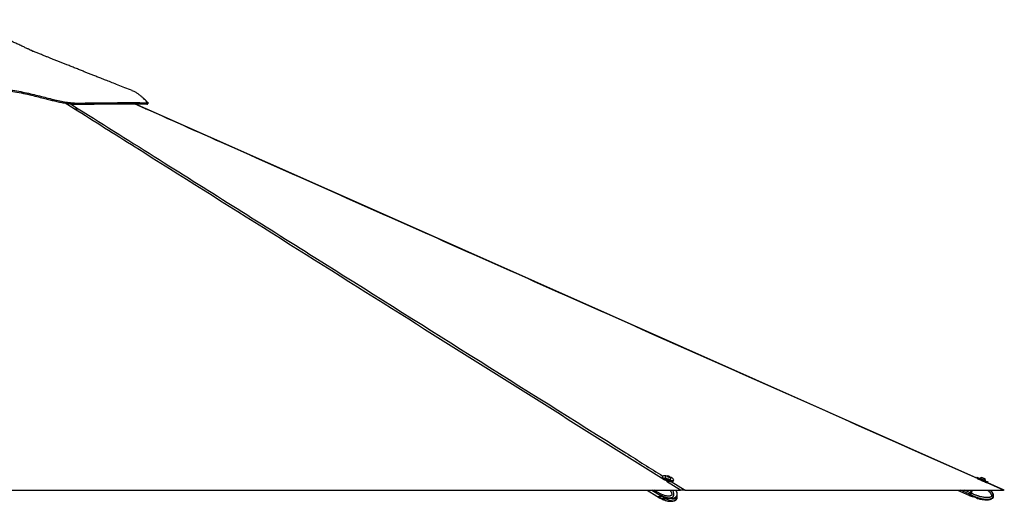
# Paper-space layout 'Surface Plate' of a CAD drawing. Header units: millimetres. Extents: x 2386 to 18395, y 1192 to 15955.
# Tile 48 of 48: x 15250 to 18395, y 5935 to 7473. Entities that reach past the tile are written whole.
import ezdxf

# ---------------------------------------------------------------- set-up
doc = ezdxf.new("R2010")
doc.units = ezdxf.units.MM

psp = doc.layouts.new('Surface Plate')

# ---------------------------------------------------------------- linework, layer by layer
at = {"color": 8, "linetype": 'Continuous', "lineweight": 25, "ltscale": 2}
for p, q in [((15424.09, 7188.78), (15395.26, 7206.99)), ((15412.09, 7204.62), (15437.31, 7188.78)), ((15652.55, 7188.78), (15616.79, 7204.71)), ((17360.85, 5970.28), (17316.28, 5998.31)), ((17331.47, 5998.19), (17375.87, 5970.28)), ((18392.82, 5970.28), (18330.13, 5998.15)), ((17282.32, 5962.55), (17269.86, 5970.28)), ((17281.9, 5967.06), (17276.72, 5970.28)), ((17282.29, 5966.82), (17283.37, 5970.28)), ((17295.95, 5945.09), (17295.79, 5944.57)), ((17299.83, 5942.64), (17300.56, 5944.98)), ((17303.29, 5943.9), (17302.5, 5941.35)), ((18283.56, 5957.86), (18255.34, 5970.28)), ((18285.55, 5962.37), (18267.57, 5970.28)), ((18286.1, 5962.13), (18289.69, 5970.28)), ((17307.94, 5939.58), (17308.91, 5942.69)), ((17311.07, 5942.83), (17310.06, 5939.58)), ((17311.97, 5941.37), (17312.14, 5941.93))]:
    psp.add_line(p, q, dxfattribs=at)
at = {"color": 7, "linetype": 'Continuous', "lineweight": 25, "ltscale": 2}
for p, q in [((15654.22, 7188.82), (15618.51, 7204.71)), ((17302.99, 6014.39), (17301.99, 6011.19)), ((17312.09, 6012.33), (17311.87, 6011.63)), ((17319.44, 6015.11), (17322.06, 6014.99)), ((17319.89, 6013.96), (17319.44, 6015.11)), ((17322.96, 6012.71), (17319.89, 6013.96)), ((17321.53, 6013.29), (17322.06, 6014.99)), ((17322.06, 6014.99), (17325.13, 6013.73)), ((17325.58, 6012.59), (17322.96, 6012.71)), ((17324.79, 6012.62), (17325.13, 6013.73)), ((17325.13, 6013.73), (17325.58, 6012.59)), ((17330.01, 6005.99), (17330.23, 6006.68)), ((18308.55, 6011.63), (18307.14, 6008.42)), ((18317.37, 6008.58), (18317.08, 6007.91)), ((18332.31, 6007.18), (18332.32, 6007.17)), ((17337.9, 6000.02), (17338.9, 6003.23)), ((18334.47, 6000.25), (18334.76, 6000.92)), ((18334.73, 6000.94), (18334.76, 6000.92)), ((18341.81, 5993.86), (18342.97, 5996.48)), ((18394.94, 5970.31), (18341.84, 5993.91)), ((14905.72, 5970.28), (17360.85, 5970.28)), ((17253.81, 5970.28), (17284.67, 5951.01)), ((17268.79, 5970.28), (17284.73, 5960.4)), ((17282.91, 5970.28), (17281.9, 5967.06)), ((17283.16, 5970.28), (17282.14, 5967)), ((17284.49, 5965.45), (17282.29, 5966.82)), ((17282.71, 5962.31), (17284.79, 5961.01)), ((17284.49, 5965.46), (17285.99, 5970.28)), ((17284.49, 5965.46), (17284.49, 5965.45)), ((17284.79, 5961.01), (17284.92, 5960.93)), ((17285.06, 5950.77), (17287.26, 5949.39)), ((17285.11, 5960.15), (17287.31, 5958.79)), ((17287.58, 5949.21), (17287.26, 5949.39)), ((17287.31, 5958.79), (17287.62, 5958.61)), ((17296.37, 5945.14), (17294.96, 5944.97)), ((17295.79, 5954.04), (17299.83, 5952.11)), ((17295.79, 5944.57), (17299.83, 5942.64)), ((17298.49, 5945.14), (17304.44, 5944.99)), ((17300.37, 5945.1), (17301.76, 5944.23)), ((17301.77, 5944.23), (17310.19, 5942.42)), ((17302.5, 5950.83), (17303.4, 5950.54)), ((17307.38, 5944.6), (17311.42, 5942.66)), ((17375.87, 5970.28), (18392.82, 5970.28)), ((18245.6, 5970.28), (18281.99, 5954.26)), ((18282.54, 5954.02), (18285.65, 5952.65)), ((18284.11, 5957.61), (18287.06, 5956.32)), ((18289.03, 5970.28), (18285.55, 5962.37)), ((18289.03, 5970.28), (18285.55, 5962.37)), ((18285.65, 5952.65), (18292.19, 5950.05)), ((18289.21, 5960.76), (18286.1, 5962.13)), ((18287.06, 5956.32), (18287.22, 5956.24)), ((18289.21, 5960.76), (18293.4, 5970.28)), ((18289.21, 5960.76), (18289.21, 5960.76)), ((18292.51, 5949.85), (18292.16, 5949.94)), ((18292.51, 5949.86), (18295.72, 5949.71)), ((18292.51, 5949.85), (18295.72, 5949.68)), ((18298.38, 5949.32), (18304.09, 5947.39)), ((18306.37, 5946.11), (18308.87, 5944.32)), ((18306.37, 5946.08), (18308.87, 5944.31)), ((18309.2, 5944.17), (18308.87, 5944.31)), ((17302.5, 5941.35), (17307.94, 5939.58)), ((17311.97, 5941.37), (17310.06, 5939.58)), ((17310.2, 5942.42), (17310.9, 5942.91))]:
    psp.add_line(p, q, dxfattribs=at)
at = {"color": 7, "linetype": 'Continuous', "lineweight": 25, "ltscale": 2, "flags": 128}
for points in [[(15659.02, 7203.36), (15659.85, 7205.21), (15660.68, 7207.05)], [(18307.48, 6009.19), (16431.28, 6843.25), (15654.21, 7188.8)], [(17301.99, 6011.19), (17301.93, 6010.73), (17302.27, 6009.55), (17303.28, 6008.22), (17304.94, 6006.79), (17307.18, 6005.31), (17309.91, 6003.84)], [(17316.91, 6015.37), (17314.08, 6015.89), (17310.96, 6016.27), (17308.22, 6016.35), (17305.98, 6016.15), (17304.31, 6015.67), (17303.28, 6014.92), (17302.92, 6013.94), (17303.26, 6012.76), (17304.28, 6011.43), (17305.94, 6009.99), (17308.18, 6008.52), (17310.9, 6007.05)], [(17310.9, 6007.05), (17314.02, 6005.65), (17317.39, 6004.37), (17320.91, 6003.27), (17324.43, 6002.37), (17327.81, 6001.73), (17330.93, 6001.35), (17333.66, 6001.27), (17335.91, 6001.47), (17337.58, 6001.95), (17338.61, 6002.7), (17338.96, 6003.68), (17338.63, 6004.86), (17337.61, 6006.19), (17335.95, 6007.63), (17333.71, 6009.1), (17330.98, 6010.57), (17327.99, 6011.92)], [(17311.87, 6011.63), (17311.85, 6011.27), (17312.29, 6010.39), (17313.38, 6009.39), (17315.03, 6008.35), (17317.12, 6007.35), (17319.49, 6006.45), (17321.97, 6005.73), (17324.38, 6005.24), (17326.52, 6005.01)], [(17312.31, 6012.68), (17312.29, 6012.66), (17312.06, 6011.96), (17312.51, 6011.08), (17313.6, 6010.09), (17315.25, 6009.05), (17317.34, 6008.04), (17319.71, 6007.15), (17322.19, 6006.43), (17324.59, 6005.93), (17326.74, 6005.7)], [(17325.3, 6011.95), (17326.47, 6012.03), (17327.03, 6012.39), (17326.9, 6012.97), (17326.11, 6013.68), (17324.77, 6014.42), (17323.08, 6015.08), (17321.31, 6015.54), (17319.72, 6015.75), (17318.56, 6015.66), (17317.99, 6015.31), (17318.12, 6014.72), (17318.91, 6014.01), (17320.25, 6013.27), (17321.94, 6012.62), (17323.71, 6012.15), (17325.3, 6011.95)], [(17326.74, 6005.7), (17328.48, 6005.76), (17329.67, 6006.09), (17330.23, 6006.67), (17330.25, 6007.1)], [(18308.51, 6007.83), (18308.74, 6007.73), (18310.46, 6006.98), (18312.71, 6006), (18315.4, 6004.82), (18318.44, 6003.48), (18321.71, 6002.05), (18325.08, 6000.57), (18328.42, 5999.09)], [(18308.55, 6011.63), (18308.57, 6011.62), (18309.04, 6011.42), (18310.15, 6010.94), (18311.87, 6010.19), (18314.12, 6009.2), (18316.81, 6008.02), (18319.85, 6006.69), (18323.12, 6005.25), (18326.49, 6003.77), (18329.83, 6002.3)], [(18317.37, 6008.58), (18317.38, 6008.57), (18317.83, 6008.38), (18318.9, 6007.91), (18320.49, 6007.22), (18322.5, 6006.34), (18324.77, 6005.34), (18327.13, 6004.3), (18329.42, 6003.29), (18331.46, 6002.39), (18333.1, 6001.66), (18334.22, 6001.17), (18334.73, 6000.94)], [(18323.63, 6011), (18323.84, 6010.91), (18324.66, 6010.55), (18325.99, 6009.97), (18327.62, 6009.25), (18329.31, 6008.51), (18330.79, 6007.86), (18331.84, 6007.39), (18332.31, 6007.18)], [(17309.91, 6003.84), (17313.02, 6002.45), (17316.4, 6001.17), (17319.91, 6000.06), (17323.43, 5999.17), (17326.81, 5998.52), (17329.93, 5998.15), (17332.67, 5998.06), (17334.91, 5998.26), (17336.58, 5998.75), (17337.62, 5999.49), (17337.9, 6000.02)], [(17326.52, 6005.01), (17328.26, 6005.06), (17329.45, 6005.39), (17330.01, 6005.98), (17330.01, 6005.99)], [(18318.56, 6003.41), (18320.35, 6002.63), (18322.58, 6001.65), (18324.94, 6000.61), (18327.26, 5999.59), (18329.36, 5998.66), (18330.5, 5998.16)], [(18328.42, 5999.09), (18331.6, 5997.69), (18334.51, 5996.41), (18337.02, 5995.3), (18339.05, 5994.4), (18340.5, 5993.76)], [(18329.83, 6002.3), (18333.01, 6000.89), (18335.92, 5999.61), (18338.43, 5998.5), (18340.46, 5997.6), (18341.92, 5996.95), (18342.76, 5996.57), (18342.97, 5996.48)], [(17282.32, 5962.55), (17283.86, 5961.01), (17284.73, 5960.4)], [(17282.71, 5962.31), (17284.24, 5960.77), (17285.11, 5960.15)], [(17299.26, 5952.22), (17297.79, 5951.37), (17295.27, 5950.24), (17292.79, 5949.56), (17290.39, 5949.32), (17288.13, 5949.55), (17286.06, 5950.23), (17284.87, 5950.89)], [(18283.56, 5957.86), (18282.89, 5956.32), (18282.4, 5955.19), (18282.09, 5954.5), (18281.99, 5954.26), (18282.05, 5954.38)], [(18282.29, 5954.95), (18282.33, 5955.04), (18282.63, 5955.71), (18283.11, 5956.81), (18283.76, 5958.31)], [(18285.55, 5962.37), (18285.26, 5961.71), (18284.97, 5961.06), (18284.69, 5960.43), (18284.43, 5959.82), (18284.18, 5959.26), (18283.95, 5958.74), (18283.74, 5958.27), (18283.56, 5957.86)], [(18285.55, 5962.37), (18285.29, 5961.77), (18285.03, 5961.19), (18284.78, 5960.62), (18284.54, 5960.08), (18284.32, 5959.57), (18284.11, 5959.1), (18283.93, 5958.68), (18283.76, 5958.31)], [(18284.11, 5957.61), (18284.29, 5958.02), (18284.5, 5958.49), (18284.73, 5959.02), (18284.98, 5959.58), (18285.24, 5960.19), (18285.52, 5960.82), (18285.81, 5961.47), (18286.1, 5962.13)]]:
    psp.add_lwpolyline(points, dxfattribs=at)
at = {"color": 8, "linetype": 'Continuous', "lineweight": 25, "ltscale": 2, "flags": 128}
for points in [[(17282.14, 5967), (17282.14, 5966.99), (17282.15, 5966.95), (17282.18, 5966.91), (17282.22, 5966.87), (17282.29, 5966.82)], [(17284.92, 5960.93), (17286.45, 5959.4), (17287.31, 5958.79)], [(17301.78, 5951.06), (17299.98, 5949.99), (17297.47, 5948.87), (17294.98, 5948.18), (17292.59, 5947.95), (17290.33, 5948.17), (17288.27, 5948.85), (17287.58, 5949.21)]]:
    psp.add_lwpolyline(points, dxfattribs=at)
at = {"color": 7, "linetype": 'Continuous', "lineweight": 25, "ltscale": 4}
for centre, radius, start, end in [((17319.8, 6005.14), 10.63, 93.85383, 134.82812), ((17319.8, 6005.14), 10.63, 10.61817, 51.59245), ((18324.14, 6000.38), 10.63, 92.78541, 129.58306), ((18324.14, 6000.38), 10.63, 2.9064, 39.70404), ((17286.52, 5965.21), 4.97, 158.15089, 212.37525), ((17286.91, 5964.97), 4.97, 158.15089, 212.37525), ((17290.64, 5962.67), 13.1, 242.88221, 308.56413), ((17307.05, 5953.79), 9.4, 249.12254, 274.32788), ((18284.29, 5958.14), 0.554, 162.43535, 251.35102), ((18252.39, 5885.92), 83.33, 66.14162, 66.55383)]:
    psp.add_arc(centre, radius, start, end, dxfattribs=at)
at = {"color": 8, "linetype": 'Continuous', "lineweight": 25, "ltscale": 4}
for centre, radius, start, end in [((18648.15, 5796.34), 398.16, 156.10629, 156.67084), ((18649.08, 5795.93), 395.78, 156.10567, 156.67206)]:
    psp.add_arc(centre, radius, start, end, dxfattribs=at)
at = {"color": 7, "linetype": 'Continuous', "lineweight": 25, "ltscale": 2}
for points, knots in [([(15292.88, 7371.36), (15292.82, 7371.42), (15292.69, 7371.54), (15290.92, 7372.57), (15287.42, 7374.57), (15281.16, 7377.76), (15272.97, 7381.7), (15262.55, 7386.58), (15250.48, 7392.15), (15238.1, 7397.84), (15226.66, 7403.09), (15216.39, 7407.79), (15206.96, 7412.1), (15198, 7416.21), (15190.01, 7419.87), (15182.8, 7423.18), (15175.83, 7426.38), (15167.63, 7430.15), (15157.72, 7434.71), (15146.05, 7440.08), (15132.63, 7446.27), (15117.48, 7453.28), (15100.62, 7461.1), (15086.07, 7467.86), (15077.17, 7472.01), (15074.44, 7473.29)], [0, 0, 0, 0, 0.0152632, 0.034154, 0.0734206, 0.1139953, 0.1563315, 0.2019487, 0.2589126, 0.312915, 0.3614148, 0.4045555, 0.4427694, 0.4798809, 0.5170432, 0.5431003, 0.5704611, 0.6046213, 0.6462105, 0.6952151, 0.7516222, 0.8154204, 0.8866028, 0.9651707, 1, 1, 1, 1]), ([(15609.65, 7246.59), (15601.83, 7249.68), (15586.87, 7255.58), (15565.48, 7264.02), (15546.19, 7271.64), (15528.99, 7278.44), (15513.76, 7284.46), (15500.1, 7289.86), (15487.59, 7294.81), (15475.83, 7299.47), (15464.56, 7303.93), (15453.09, 7308.48), (15440.93, 7313.3), (15427.9, 7318.47), (15414.58, 7323.76), (15402.15, 7328.71), (15390.7, 7333.26), (15379.9, 7337.57), (15368.85, 7341.97), (15357.97, 7346.32), (15347.82, 7350.38), (15338.26, 7354.21), (15330.06, 7357.5), (15322.83, 7360.41), (15316.93, 7362.78), (15311.3, 7365.05), (15305.6, 7367.35), (15299.26, 7369.92), (15292.47, 7372.67), (15287.76, 7374.58), (15285.52, 7375.49)], [0, 0, 0, 0, 0.0716728, 0.1369553, 0.1958468, 0.2483468, 0.2944547, 0.3354893, 0.3737183, 0.4091807, 0.4433641, 0.4771803, 0.5144541, 0.555217, 0.5970275, 0.6370346, 0.6698898, 0.7027967, 0.7371115, 0.7723612, 0.8038905, 0.8315044, 0.8614228, 0.8809476, 0.8996793, 0.9175564, 0.9348622, 0.9550273, 0.978623, 1, 1, 1, 1]), ([(14129.33, 7206.95), (14129.38, 7206.98), (14129.5, 7207.07), (14131.75, 7208.35), (14136.1, 7210.69), (14142.17, 7213.8), (14149.57, 7217.38), (14158.04, 7221.22), (14167.94, 7225.35), (14179.14, 7229.51), (14191.41, 7233.3), (14203.71, 7236.12), (14215.63, 7237.59), (14226.47, 7237.32), (14236.52, 7235.68), (14246.09, 7233.06), (14255.68, 7229.66), (14265.59, 7225.75), (14276.15, 7221.56), (14287.66, 7217.37), (14300.48, 7213.46), (14314.4, 7210.28), (14329.46, 7208.04), (14345.5, 7206.85), (14363.07, 7206.83), (14381.83, 7208.59), (14401.59, 7211.73), (14422.22, 7215.93), (14443.55, 7220.83), (14465.48, 7226.1), (14489.43, 7231.78), (14515.47, 7237.49), (14543.63, 7242.62), (14572.3, 7246.29), (14601.25, 7247.85), (14630.59, 7246.87), (14660.24, 7243.81), (14690.28, 7239.06), (14720.41, 7233.2), (14748.6, 7227.22), (14774.9, 7221.69), (14799.28, 7216.89), (14823.96, 7212.66), (14846.92, 7209.59), (14868.02, 7207.7), (14887.11, 7206.81), (14906.17, 7206.87), (14927.24, 7208.14), (14950.18, 7210.88), (14974.79, 7215.13), (14998.95, 7220.23), (15022.7, 7225.8), (15046.12, 7231.5), (15070.85, 7237.4), (15096.95, 7243.06), (15124.56, 7247.88), (15152.23, 7251.03), (15179.93, 7252), (15207.38, 7250.45), (15234.09, 7247.03), (15259.79, 7242.35), (15284.4, 7236.91), (15308, 7231.14), (15330.67, 7225.34), (15352.47, 7219.84), (15373.4, 7214.91), (15393.41, 7210.88), (15412.39, 7208.03), (15432.9, 7206.57), (15454.28, 7207.25), (15477.28, 7207.42), (15499.12, 7207.7), (15519.88, 7207.91), (15539.57, 7208.09), (15558.09, 7208.23), (15576.26, 7208.34), (15593.67, 7208.4), (15609.95, 7208.4), (15624.17, 7208.35), (15636.27, 7208.23), (15646.14, 7208.05), (15652.4, 7207.84), (15656.18, 7207.64), (15658.38, 7207.47), (15659.92, 7207.27), (15660.77, 7207.08), (15660.96, 7206.77), (15659.64, 7208.09), (15656.73, 7211.19), (15652.18, 7215.84), (15646.47, 7221.38), (15639.8, 7227.35), (15632.36, 7233.4), (15624.28, 7239.06), (15616.65, 7243.65), (15611.66, 7245.63), (15609.62, 7246.44)], [0, 0, 0, 0, 0.0051513, 0.0142669, 0.0234269, 0.0326332, 0.0418826, 0.0511795, 0.0605227, 0.0717903, 0.0831217, 0.0945194, 0.1059838, 0.1174842, 0.1282607, 0.1390369, 0.14981, 0.1605785, 0.171339, 0.182091, 0.1928305, 0.2035535, 0.2130698, 0.2225697, 0.2319547, 0.2412899, 0.2507028, 0.2601932, 0.2697544, 0.2793898, 0.2890955, 0.3008293, 0.3126559, 0.3245782, 0.3365892, 0.3485774, 0.3611149, 0.3736738, 0.386242, 0.3988009, 0.408648, 0.4184674, 0.4282461, 0.4379728, 0.445303, 0.4525957, 0.4598446, 0.4670817, 0.4767618, 0.4864736, 0.4962069, 0.5059471, 0.5156871, 0.5254162, 0.5370628, 0.5486667, 0.5602215, 0.5717163, 0.5830401, 0.5941027, 0.6047954, 0.6151339, 0.6251758, 0.6349641, 0.6445408, 0.6539292, 0.663159, 0.6722549, 0.6812435, 0.6944015, 0.7077108, 0.7210853, 0.7345908, 0.7482994, 0.7622397, 0.7762296, 0.7925844, 0.808982, 0.8254287, 0.8419321, 0.8584973, 0.8751311, 0.8834776, 0.8918442, 0.9002317, 0.9086434, 0.916897, 0.9249417, 0.9346001, 0.9442513, 0.9539183, 0.9636197, 0.9733769, 0.9832091, 0.9931371, 1, 1, 1, 1]), ([(14131.07, 7203.36), (14131.09, 7203.37), (14131.12, 7203.4), (14133.18, 7204.59), (14136.8, 7206.54), (14142.11, 7209.3), (14149.02, 7212.7), (14158.3, 7216.98), (14169.49, 7221.7), (14181.59, 7226.13), (14193.24, 7229.67), (14204.12, 7232.19), (14214.74, 7233.69), (14224.73, 7233.85), (14234.22, 7232.73), (14243.4, 7230.6), (14252.54, 7227.64), (14262.13, 7223.98), (14272.51, 7219.8), (14283.34, 7215.66), (14294.43, 7211.94), (14305.13, 7208.98), (14316.76, 7206.48), (14329.39, 7204.56), (14344.06, 7203.35), (14360.32, 7203.07), (14377.06, 7204.28), (14394.88, 7206.72), (14413.65, 7210.19), (14435.95, 7215.07), (14460.69, 7220.98), (14485.8, 7226.99), (14509.25, 7232.22), (14530.91, 7236.5), (14552.79, 7240.04), (14577.28, 7242.88), (14604.37, 7244.17), (14633.94, 7242.95), (14663.57, 7239.68), (14693.39, 7234.82), (14723.45, 7228.88), (14751.95, 7222.82), (14778.86, 7217.19), (14802.52, 7212.62), (14824.91, 7208.89), (14844.79, 7206.22), (14865.35, 7204.22), (14886.58, 7203.11), (14909.66, 7203.26), (14932.82, 7205.03), (14956.03, 7208.14), (14980.71, 7212.59), (15006.69, 7218.27), (15035.28, 7225.14), (15065, 7232.39), (15094.65, 7238.94), (15122.97, 7243.96), (15148.67, 7246.99), (15174.52, 7248.23), (15200.54, 7247.28), (15227.99, 7244.14), (15255.33, 7239.37), (15280.88, 7233.78), (15304.61, 7228), (15324.54, 7222.92), (15342.27, 7218.42), (15357.86, 7214.59), (15373.22, 7211.07), (15389.58, 7207.74), (15405.39, 7205.18), (15420.52, 7203.6), (15433.74, 7203.19), (15448.56, 7203.48), (15465.08, 7203.65), (15484.95, 7203.9), (15504.77, 7204.12), (15524.36, 7204.31), (15541.93, 7204.47), (15558.49, 7204.59), (15568.55, 7204.65), (15573.58, 7204.67)], [0, 0, 0, 0, 0.0068472, 0.0174145, 0.0280579, 0.0383445, 0.050764, 0.0632212, 0.0788668, 0.0945286, 0.1074903, 0.1204952, 0.133521, 0.1466731, 0.1598616, 0.1731635, 0.1864787, 0.1998338, 0.2143798, 0.2289407, 0.2406292, 0.2523452, 0.2621506, 0.2733856, 0.2846929, 0.2961352, 0.3076835, 0.3175884, 0.3295751, 0.3416138, 0.356775, 0.3719676, 0.3837529, 0.3955508, 0.4073604, 0.419194, 0.4349273, 0.4507543, 0.4667548, 0.4827977, 0.4990312, 0.5152843, 0.5283862, 0.5415121, 0.5520664, 0.5626522, 0.5715212, 0.582751, 0.5940694, 0.6055446, 0.617115, 0.6290244, 0.6433966, 0.6578128, 0.6746895, 0.6915874, 0.7061843, 0.7208189, 0.7331527, 0.7476779, 0.7622836, 0.7769638, 0.7916703, 0.8038716, 0.8160812, 0.8249953, 0.8339088, 0.8428751, 0.85184, 0.863139, 0.8719933, 0.8809271, 0.8898963, 0.9035251, 0.9171742, 0.9354942, 0.9515652, 0.9676784, 0.9838189, 1, 1, 1, 1]), ([(15573.58, 7204.67), (15579.42, 7204.7), (15591.08, 7204.74), (15606.34, 7204.75), (15619.95, 7204.71), (15631.7, 7204.61), (15641.63, 7204.46), (15649.21, 7204.26), (15654.38, 7204.01), (15657.51, 7203.75), (15658.78, 7203.54), (15658.99, 7203.42), (15659.01, 7203.41)], [0, 0, 0, 0, 0.1153387, 0.2306773, 0.3462902, 0.4627508, 0.5795054, 0.699443, 0.8050217, 0.8958984, 0.9869496, 1, 1, 1, 1]), ([(15424.09, 7188.78), (15425.43, 7188.78), (15428.17, 7188.78), (15431.8, 7188.78), (15434.99, 7188.78), (15436.53, 7188.78), (15437.31, 7188.78)], [0, 0, 0, 0, 0.2383559, 0.4834234, 0.7373532, 1, 1, 1, 1]), ([(17282.14, 5967), (17282.06, 5966.68), (17281.83, 5965.77), (17281.7, 5964.79), (17281.87, 5964.27), (17281.88, 5964.25)], [0, 0, 0, 0, 0.3350045, 0.9747877, 1, 1, 1, 1]), ([(17281.88, 5964.25), (17281.99, 5963.74), (17282.14, 5963.04), (17282.52, 5962.52), (17282.62, 5962.38)], [0, 0, 0, 0, 0.7385765, 1, 1, 1, 1]), ([(17284.49, 5965.45), (17284.45, 5965.3), (17284.35, 5965), (17284.25, 5964.55), (17284.17, 5964.1), (17284.13, 5963.66), (17284.12, 5963.24), (17284.13, 5962.83), (17284.19, 5962.44), (17284.27, 5962.09), (17284.39, 5961.69), (17284.56, 5961.35), (17284.71, 5961.11), (17284.78, 5961.03), (17284.79, 5961.01)], [0, 0, 0, 0, 0.0860704, 0.1727389, 0.2612929, 0.3504982, 0.4365686, 0.5232361, 0.6117866, 0.7009874, 0.7714216, 0.9138671, 0.985981, 1, 1, 1, 1]), ([(17287.58, 5949.2), (17289.92, 5947.76), (17292.34, 5946.27), (17294.87, 5945.02), (17294.94, 5944.99)], [0, 0, 0, 0, 0.9696431, 1, 1, 1, 1]), ([(17287.61, 5958.61), (17290.02, 5957.13), (17292.44, 5955.65), (17294.97, 5954.41), (17294.98, 5954.41)], [0, 0, 0, 0, 0.9975649, 1, 1, 1, 1]), ([(17294.96, 5954.42), (17294.94, 5954.43), (17294.88, 5954.46), (17294.91, 5954.45), (17295.01, 5954.41), (17295.2, 5954.32), (17295.45, 5954.2), (17295.68, 5954.09), (17295.79, 5954.04)], [0, 0, 0, 0, 0.166358, 0.3374204, 0.5038205, 0.6754434, 0.8350432, 1, 1, 1, 1]), ([(17295.79, 5944.57), (17295.59, 5944.67), (17295.2, 5944.87), (17294.92, 5944.99), (17294.93, 5944.99), (17294.94, 5944.98)], [0, 0, 0, 0, 0.3872441, 0.7737668, 1, 1, 1, 1]), ([(17296.37, 5945.14), (17296.49, 5945.18), (17296.73, 5945.25), (17297.45, 5945.25), (17298.09, 5945.2), (17298.45, 5945.15), (17298.49, 5945.14)], [0, 0, 0, 0, 0.31876778, 0.63763195, 0.95468026, 1, 1, 1, 1]), ([(17299.83, 5952.11), (17299.93, 5952.06), (17300.16, 5951.96), (17300.54, 5951.78), (17300.95, 5951.58), (17301.37, 5951.37), (17301.8, 5951.16), (17302.18, 5950.98), (17302.41, 5950.87), (17302.5, 5950.83)], [0, 0, 0, 0, 0.1476522, 0.2996232, 0.4472746, 0.5991161, 0.7488149, 0.9024518, 1, 1, 1, 1]), ([(17303.38, 5950.48), (17304.33, 5950.08), (17306.51, 5949.15), (17309.84, 5947.98), (17313.61, 5946.8), (17317.61, 5945.78), (17322.24, 5944.9), (17327.4, 5944.36), (17332.7, 5944.37), (17337.94, 5945.23), (17341.64, 5946.17), (17343.48, 5947.29), (17343.8, 5947.48)], [0, 0, 0, 0, 0.0811989, 0.1866095, 0.2745475, 0.3774369, 0.4935095, 0.619374, 0.7552343, 0.8646662, 0.9763654, 1, 1, 1, 1]), ([(17304.44, 5944.99), (17304.62, 5945), (17304.97, 5945.03), (17305.52, 5945.02), (17306.06, 5944.97), (17306.55, 5944.89), (17307.01, 5944.77), (17307.26, 5944.65), (17307.38, 5944.6)], [0, 0, 0, 0, 0.166358, 0.3374204, 0.5038205, 0.6754434, 0.8350432, 1, 1, 1, 1]), ([(17343.84, 5947.4), (17343.9, 5947.43), (17344.14, 5947.52), (17344.37, 5947.68), (17344.54, 5947.81)], [0, 0, 0, 0, 0.2488113, 1, 1, 1, 1]), ([(17344.58, 5947.75), (17345.23, 5948.15), (17346.39, 5948.84), (17347.83, 5950.21), (17349.02, 5951.72), (17349.87, 5953.54), (17350.38, 5955.6), (17350.53, 5957.88), (17350.33, 5960.3), (17349.79, 5962.7), (17348.9, 5965.57), (17347.93, 5968.14), (17347.04, 5969.8), (17346.78, 5970.28)], [0, 0, 0, 0, 0.0965603, 0.1700638, 0.2422433, 0.3175794, 0.3977066, 0.4822416, 0.5743489, 0.6717876, 0.7642013, 0.9315133, 1, 1, 1, 1]), ([(17344.63, 5938.22), (17345.27, 5938.6), (17346.4, 5939.28), (17347.82, 5940.62), (17349.01, 5942.14), (17349.86, 5943.95), (17350.38, 5946), (17350.53, 5948.28), (17350.32, 5950.7), (17349.98, 5952.4), (17349.72, 5953.26), (17349.7, 5953.32)], [0, 0, 0, 0, 0.1376678, 0.2463082, 0.3529821, 0.4643881, 0.5827857, 0.707725, 0.8439088, 0.9881557, 1, 1, 1, 1]), ([(17375.87, 5970.28), (17374.82, 5970.28), (17373.4, 5970.28), (17370.31, 5970.28), (17367.35, 5970.28), (17363.93, 5970.28), (17361.68, 5970.28), (17360.85, 5970.28)], [0, 0, 0, 0, 0.3261716, 0.4447638, 0.6602889, 0.8759385, 1, 1, 1, 1]), ([(18282.3, 5954.96), (18282.29, 5954.93), (18282.26, 5954.86), (18282.24, 5954.82), (18282.23, 5954.8), (18282.22, 5954.78), (18282.21, 5954.76), (18282.21, 5954.73), (18282.19, 5954.68), (18282.18, 5954.58), (18282.19, 5954.43), (18282.26, 5954.25), (18282.38, 5954.1), (18282.49, 5954.06), (18282.53, 5954.04)], [0, 0, 0, 0, 0.20625817, 0.48922006, 0.64028833, 0.69646044, 0.72193083, 0.73940174, 0.75618681, 0.78630968, 0.8261881, 0.89566319, 0.95950958, 1, 1, 1, 1]), ([(18289.21, 5960.76), (18289.14, 5960.61), (18289, 5960.31), (18288.79, 5959.85), (18288.57, 5959.4), (18288.36, 5958.96), (18288.16, 5958.54), (18287.96, 5958.13), (18287.77, 5957.74), (18287.6, 5957.39), (18287.4, 5957), (18287.23, 5956.66), (18287.11, 5956.42), (18287.07, 5956.33), (18287.06, 5956.32)], [0, 0, 0, 0, 0.0860704, 0.1727389, 0.2612929, 0.3504982, 0.4365686, 0.5232361, 0.6117866, 0.7009874, 0.7714216, 0.9138671, 0.985981, 1, 1, 1, 1]), ([(18292.15, 5949.94), (18292.14, 5949.95), (18292.11, 5949.96), (18292.3, 5949.91), (18292.48, 5949.86), (18292.51, 5949.86)], [0, 0, 0, 0, 0.2937938, 0.911678, 1, 1, 1, 1]), ([(18295.72, 5949.71), (18295.82, 5949.72), (18296.04, 5949.75), (18296.44, 5949.74), (18296.9, 5949.69), (18297.38, 5949.61), (18297.88, 5949.49), (18298.21, 5949.38), (18298.38, 5949.32)], [0, 0, 0, 0, 0.16635801, 0.33742043, 0.50382048, 0.67544342, 0.83504325, 1, 1, 1, 1]), ([(18298.38, 5949.29), (18298.07, 5949.39), (18297.44, 5949.59), (18296.55, 5949.71), (18296, 5949.72), (18295.76, 5949.69), (18295.72, 5949.68)], [0, 0, 0, 0, 0.3056764, 0.6107833, 0.9305968, 1, 1, 1, 1]), ([(18304.09, 5947.39), (18304.24, 5947.34), (18304.54, 5947.24), (18304.96, 5947.06), (18305.36, 5946.86), (18305.71, 5946.65), (18306.01, 5946.44), (18306.23, 5946.26), (18306.33, 5946.15), (18306.37, 5946.11)], [0, 0, 0, 0, 0.1476522, 0.2996232, 0.4472746, 0.5991161, 0.7488149, 0.9024518, 1, 1, 1, 1]), ([(18306.37, 5946.08), (18306.3, 5946.15), (18306.17, 5946.28), (18305.88, 5946.5), (18305.54, 5946.73), (18305.14, 5946.94), (18304.71, 5947.14), (18304.36, 5947.27), (18304.15, 5947.34), (18304.09, 5947.36)], [0, 0, 0, 0, 0.157562, 0.3195134, 0.4771335, 0.6396864, 0.7911426, 0.947282, 1, 1, 1, 1]), ([(18308.87, 5944.32), (18309.01, 5944.26), (18309.23, 5944.16), (18309.21, 5944.17), (18309.2, 5944.17)], [0, 0, 0, 0, 0.6283476, 1, 1, 1, 1]), ([(18309.2, 5944.18), (18309.31, 5944.15), (18312.78, 5943.04), (18319.31, 5941.64), (18328.26, 5940.13), (18335.85, 5939.55), (18342.08, 5939.65), (18347.07, 5940.27), (18350.94, 5941.23), (18354.18, 5942.53), (18356.83, 5944.16), (18358.84, 5946.2), (18360.16, 5948.45), (18360.98, 5951.42), (18360.8, 5954.67), (18359.88, 5957.98), (18358.45, 5961.19), (18356.17, 5964.87), (18353.83, 5967.99), (18352.13, 5969.77), (18351.63, 5970.28)], [0, 0, 0, 0, 0.0042561, 0.1386665, 0.2535907, 0.3494581, 0.4277057, 0.4905143, 0.5402474, 0.5792716, 0.6228722, 0.6575495, 0.6870547, 0.7214625, 0.7731647, 0.8084228, 0.8521587, 0.906326, 0.972818, 1, 1, 1, 1]), ([(18394.92, 5970.28), (18394.91, 5970.28), (18394.88, 5970.28), (18394.03, 5970.28), (18393.14, 5970.28), (18392.82, 5970.28)], [0, 0, 0, 0, 0.31408991, 0.75195968, 1, 1, 1, 1]), ([(17302.5, 5941.35), (17302.35, 5941.42), (17302.06, 5941.56), (17301.61, 5941.78), (17301.15, 5942), (17300.71, 5942.22), (17300.3, 5942.41), (17300.01, 5942.55), (17299.86, 5942.62), (17299.83, 5942.64)], [0, 0, 0, 0, 0.15756197, 0.31951337, 0.47713348, 0.63968638, 0.79114264, 0.94728198, 1, 1, 1, 1]), ([(17303.31, 5941.04), (17304.24, 5940.64), (17306.49, 5939.66), (17310.03, 5938.41), (17314.8, 5936.93), (17320.94, 5935.49), (17327.53, 5934.75), (17333.99, 5934.93), (17338.8, 5935.86), (17342.25, 5937), (17343.61, 5937.75), (17343.97, 5937.96)], [0, 0, 0, 0, 0.0788413, 0.1924441, 0.2899143, 0.4526406, 0.6532569, 0.7682235, 0.9022646, 0.9735825, 1, 1, 1, 1]), ([(17310.06, 5939.58), (17309.93, 5939.53), (17309.68, 5939.42), (17308.93, 5939.41), (17308.28, 5939.52), (17307.94, 5939.58)], [0, 0, 0, 0, 0.322224, 0.6444437, 1, 1, 1, 1]), ([(17311.42, 5942.66), (17311.52, 5942.61), (17311.72, 5942.51), (17311.94, 5942.32), (17312.09, 5942.12), (17312.16, 5941.92), (17312.16, 5941.7), (17312.09, 5941.52), (17312, 5941.41), (17311.97, 5941.37)], [0, 0, 0, 0, 0.1476522, 0.2996232, 0.4472746, 0.5991161, 0.7488149, 0.9024518, 1, 1, 1, 1]), ([(17344, 5937.9), (17344.01, 5937.91), (17344.21, 5937.99), (17344.41, 5938.14), (17344.6, 5938.28)], [0, 0, 0, 0, 0.03119856, 1, 1, 1, 1])]:
    psp.add_open_spline(points, degree=3, knots=knots, dxfattribs=at)
at = {"color": 8, "linetype": 'Continuous', "lineweight": 25, "ltscale": 2}
for points, knots in [([(17308.47, 6003.22), (17036.51, 6174.22), (16618.9, 6436.78), (16055.81, 6790.98), (15699.53, 7015.13), (15489.11, 7147.78), (15424.09, 7188.78)], [0, 0, 0, 0, 0.43279655, 0.66456641, 0.8963363, 1, 1, 1, 1]), ([(15437.31, 7188.78), (15523.56, 7134.58), (15775.54, 6976.24), (16358.37, 6609.88), (16894.34, 6272.98), (17264.73, 6040.14), (17304.09, 6015.4)], [0, 0, 0, 0, 0.1384837, 0.404567, 0.9367364, 1, 1, 1, 1]), ([(18318.59, 6003.28), (17933.98, 6174.26), (17343.38, 6436.8), (16546.81, 6790.98), (16042.73, 7015.13), (15744.66, 7147.78), (15652.55, 7188.78)], [0, 0, 0, 0, 0.4327685, 0.6645498, 0.8963312, 1, 1, 1, 1]), ([(15652.55, 7188.78), (15652.98, 7188.78), (15653.87, 7188.78), (15654.36, 7188.78), (15654.22, 7188.78), (15654.21, 7188.78)], [0, 0, 0, 0, 0.47666435, 0.96675047, 1, 1, 1, 1]), ([(17327.27, 5970.28), (17327.73, 5969.65), (17328.65, 5968.36), (17329.95, 5966.3), (17331.17, 5964.09), (17332.12, 5962), (17332.79, 5960.06), (17333.12, 5958.64), (17333.25, 5957.48), (17333.26, 5956.74), (17333.17, 5956.09), (17333.03, 5955.59), (17332.8, 5955.1), (17332.49, 5954.64), (17332.06, 5954.16), (17331.55, 5953.72), (17330.79, 5953.19), (17329.78, 5952.67), (17328.54, 5952.21), (17327.16, 5951.85), (17325.65, 5951.59), (17324.02, 5951.43), (17322.37, 5951.39), (17320.2, 5951.45), (17317.53, 5951.71), (17313.93, 5952.34), (17309.93, 5953.34), (17305.97, 5954.62), (17302.48, 5955.94), (17299.44, 5957.24), (17296.43, 5958.65), (17292.91, 5960.43), (17288.92, 5962.66), (17285.97, 5964.53), (17284.49, 5965.46)], [0, 0, 0, 0, 0.0305443, 0.0619994, 0.0938838, 0.1260354, 0.1468931, 0.1680963, 0.1778384, 0.1877702, 0.1942461, 0.2009417, 0.2064469, 0.2146112, 0.222976, 0.2330054, 0.2431339, 0.2638332, 0.2840138, 0.3043231, 0.3299875, 0.3557482, 0.381722, 0.4077436, 0.4576084, 0.5076456, 0.5780744, 0.6487233, 0.6983577, 0.7480409, 0.7978551, 0.8477074, 0.9237945, 1, 1, 1, 1]), ([(17284.92, 5960.93), (17284.92, 5960.93), (17285.41, 5960.6), (17286.41, 5959.96), (17288.41, 5958.7), (17290.94, 5957.19), (17293.5, 5955.77), (17296.09, 5954.4), (17298.71, 5953.1), (17301.9, 5951.65), (17304.57, 5950.55), (17307.22, 5949.56), (17309.71, 5948.71), (17312.84, 5947.78), (17315.7, 5947.07), (17318.42, 5946.55), (17320.72, 5946.22), (17323.2, 5946), (17326, 5945.94), (17328.5, 5946.13), (17330.58, 5946.5), (17332.1, 5946.89), (17333.98, 5947.59), (17335.67, 5948.54), (17337.06, 5949.75), (17337.94, 5950.75), (17338.64, 5951.85), (17339.21, 5953.1), (17339.63, 5954.49), (17339.86, 5956.07), (17339.89, 5957.73), (17339.67, 5959.98), (17339.13, 5962.18), (17338.32, 5964.44), (17337.19, 5967.05), (17336.05, 5968.97), (17335.28, 5970.28)], [0, 0, 0, 0, 0.0000013, 0.0227924, 0.0455835, 0.0912151, 0.1368817, 0.1599551, 0.2061227, 0.252367, 0.298693, 0.3218714, 0.3660505, 0.4047785, 0.4546519, 0.4866547, 0.5187233, 0.5508488, 0.5898534, 0.635659, 0.6553902, 0.6779624, 0.7006623, 0.7381602, 0.7555524, 0.771416, 0.787612, 0.8015094, 0.8178865, 0.8348347, 0.8522086, 0.870008, 0.9061559, 0.9240858, 0.9483279, 1, 1, 1, 1]), ([(17304.31, 5950.1), (17304.53, 5949.93), (17305.58, 5949.13), (17307.49, 5947.77), (17309.63, 5946.33), (17311.8, 5944.96), (17314, 5943.64), (17316.68, 5942.19), (17318.94, 5941.08), (17321.18, 5940.07), (17323.28, 5939.21), (17325.95, 5938.27), (17328.39, 5937.55), (17330.71, 5937.02), (17332.69, 5936.68), (17334.83, 5936.45), (17337.27, 5936.38), (17339.45, 5936.56), (17341.29, 5936.93), (17342.63, 5937.3), (17343.54, 5937.7), (17344, 5937.9)], [0, 0, 0, 0, 0.017791, 0.0862427, 0.1547469, 0.1893592, 0.2586149, 0.3279858, 0.3974791, 0.4322489, 0.4985217, 0.5566173, 0.6314322, 0.6794394, 0.7275453, 0.7757365, 0.8342472, 0.9029599, 0.9325586, 0.966419, 1, 1, 1, 1]), ([(17348.49, 5951.15), (17348.55, 5950.92), (17348.77, 5950.15), (17348.95, 5949.05), (17349.03, 5947.89), (17349.01, 5947.14), (17348.91, 5946.49), (17348.77, 5946), (17348.55, 5945.51), (17348.25, 5945.05), (17347.85, 5944.57), (17347.39, 5944.14), (17346.69, 5943.61), (17345.77, 5943.09), (17344.64, 5942.63), (17343.4, 5942.28), (17342.04, 5942.02), (17340.57, 5941.88), (17339.1, 5941.83), (17337.17, 5941.9), (17334.78, 5942.17), (17331.59, 5942.82), (17328.71, 5943.61), (17326.79, 5944.34), (17326.16, 5944.58)], [0, 0, 0, 0, 0.0182817, 0.0629862, 0.0835261, 0.1044662, 0.11812, 0.1322369, 0.1438439, 0.1610574, 0.1786937, 0.1998395, 0.2211942, 0.2648364, 0.3073848, 0.3502046, 0.4043151, 0.4586285, 0.5133914, 0.5682547, 0.6733889, 0.7788867, 0.9273777, 1, 1, 1, 1]), ([(17344.54, 5947.81), (17345.11, 5948.13), (17346.04, 5948.65), (17347.17, 5949.73), (17348.01, 5950.73), (17348.69, 5951.83), (17349.25, 5953.08), (17349.66, 5954.47), (17349.91, 5956.05), (17349.97, 5957.71), (17349.83, 5959.96), (17349.41, 5962.16), (17348.77, 5964.42), (17347.85, 5967.02), (17347.01, 5969.05), (17346.32, 5970.28), (17346.32, 5970.28)], [0, 0, 0, 0, 0.0988126, 0.158606, 0.2131444, 0.2688254, 0.3166037, 0.3729077, 0.4311746, 0.4909052, 0.5520986, 0.6763732, 0.7380153, 0.8213582, 0.9995813, 1, 1, 1, 1]), ([(18287.22, 5956.24), (18287.22, 5956.24), (18287.86, 5955.91), (18289.15, 5955.26), (18291.75, 5954), (18295.03, 5952.49), (18298.35, 5951.05), (18301.72, 5949.69), (18305.13, 5948.38), (18309.27, 5946.93), (18312.77, 5945.82), (18316.22, 5944.82), (18319.47, 5943.96), (18323.56, 5943.03), (18327.32, 5942.32), (18330.89, 5941.79), (18333.91, 5941.46), (18337.17, 5941.23), (18340.88, 5941.16), (18344.19, 5941.35), (18346.96, 5941.72), (18348.98, 5942.11), (18351.51, 5942.8), (18353.8, 5943.75), (18355.7, 5944.95), (18356.92, 5945.96), (18357.89, 5947.05), (18358.69, 5948.3), (18359.28, 5949.69), (18359.62, 5951.27), (18359.68, 5952.93), (18359.42, 5955.18), (18358.74, 5957.38), (18357.72, 5959.65), (18356.27, 5962.26), (18353.82, 5965.65), (18351.31, 5968.5), (18349.77, 5970.01), (18349.49, 5970.28)], [0, 0, 0, 0, 0.0000012, 0.0213377, 0.0426741, 0.0853933, 0.1281453, 0.149746, 0.192967, 0.2362598, 0.279629, 0.301328, 0.3426875, 0.3789436, 0.4256339, 0.4555942, 0.485616, 0.5156911, 0.5522062, 0.5950883, 0.6135602, 0.6346917, 0.6559427, 0.6910474, 0.7073295, 0.7221807, 0.737343, 0.7503533, 0.7656852, 0.7815517, 0.7978167, 0.8144801, 0.8483208, 0.8651064, 0.8878012, 0.9363325, 0.9884423, 1, 1, 1, 1]), ([(18341.47, 5970.28), (18342.23, 5969.63), (18344, 5968.13), (18346.29, 5965.88), (18348.4, 5963.6), (18350.11, 5961.51), (18351.69, 5959.3), (18352.91, 5957.21), (18353.76, 5955.27), (18354.18, 5953.85), (18354.32, 5952.69), (18354.31, 5951.95), (18354.19, 5951.3), (18353.98, 5950.8), (18353.66, 5950.31), (18353.23, 5949.85), (18352.65, 5949.37), (18351.96, 5948.94), (18350.92, 5948.41), (18349.57, 5947.88), (18347.88, 5947.43), (18346.04, 5947.07), (18344.01, 5946.81), (18341.81, 5946.66), (18339.6, 5946.62), (18336.71, 5946.68), (18333.13, 5946.95), (18328.33, 5947.58), (18322.99, 5948.59), (18317.72, 5949.88), (18313.07, 5951.21), (18309.03, 5952.51), (18305.03, 5953.93), (18300.37, 5955.72), (18295.07, 5957.95), (18291.17, 5959.83), (18289.21, 5960.76)], [0, 0, 0, 0, 0.0324329, 0.0753017, 0.1042805, 0.1333431, 0.1628024, 0.1925086, 0.2117799, 0.2313704, 0.2403715, 0.2495478, 0.2555312, 0.2617176, 0.266804, 0.2743474, 0.282076, 0.2913425, 0.3007006, 0.3198256, 0.3384713, 0.3572359, 0.3809482, 0.4047496, 0.4287479, 0.4527902, 0.4988623, 0.5450938, 0.6101658, 0.6754411, 0.7213004, 0.7672047, 0.8132301, 0.8592907, 0.9295906, 1, 1, 1, 1])]:
    psp.add_open_spline(points, degree=3, knots=knots, dxfattribs=at)

doc.saveas('drawing.dxf')
